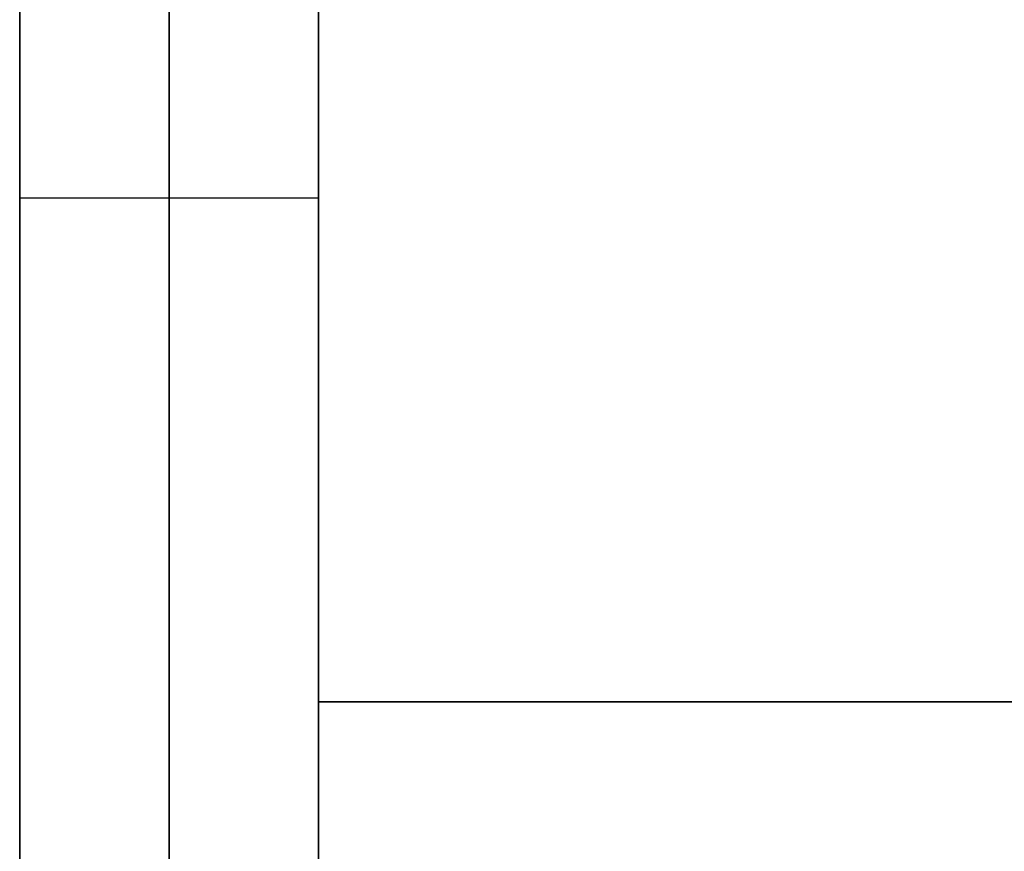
# Model space of a CAD drawing. Header units: millimetres. Extents: x 490 to 915, y -40 to 150.
# Tile 19 of 70: x 490 to 543, y 55 to 100. Entities that reach past the tile are written whole.
import ezdxf

# ---------------------------------------------------------------- set-up
doc = ezdxf.new("R2010")
doc.units = ezdxf.units.MM
doc.layers.add('Volume', color=7, linetype='Continuous', true_color=0x000000)

msp = doc.modelspace()

# ---------------------------------------------------------------- linework, layer by layer
at = {"layer": 'Volume'}
for p, q in [((490.14, -40, -550), (490.14, 150, -550)), ((490.14, 150, 300), (490.14, 30, 300)), ((490.14, -40, -125), (490.14, 150, -125)), ((498.14, -40, -550), (498.14, 150, -550)), ((498.14, 150, 300), (498.14, 30, 300)), ((506.14, 150, 230), (506.14, -24, 230)), ((506.14, 150, 222), (506.14, -24, 222)), ((506.14, 150, -530), (506.14, -24, -530)), ((506.14, 150, -522), (506.14, -24, -522)), ((506.14, -40, -550), (506.14, 150, -550)), ((506.14, 150, 300), (506.14, 30, 300)), ((506.14, 130, 214), (506.14, -24, 214)), ((506.14, -24, -16.031), (506.14, 130, -16.031)), ((506.14, -24, -32.031), (506.14, 130, -32.031)), ((506.14, -24, -24.031), (506.14, 130, -24.031)), ((506.14, 130, -514), (506.14, -24, -514)), ((506.14, -40, -125), (506.14, 130, -125)), ((506.14, -24, -265.031), (506.14, 130, -265.031)), ((506.14, -24, -281.031), (506.14, 130, -281.031)), ((506.14, -24, -273.031), (506.14, 130, -273.031)), ((490.14, 90, 300), (506.14, 90, 300)), ((506.14, 63, 214), (899.14, 63, 214)), ((899.14, 63, 230), (506.14, 63, 230)), ((506.14, 63, 230), (506.14, 63, 214)), ((506.14, 63, -530), (899.14, 63, -530)), ((899.14, 63, -514), (506.14, 63, -514)), ((506.14, 63, -514), (506.14, 63, -530)), ((490.14, 55, -550), (490.14, 55, 300)), ((506.14, 55, -550), (506.14, 55, 300))]:
    msp.add_line(p, q, dxfattribs=at)

doc.saveas('drawing.dxf')
